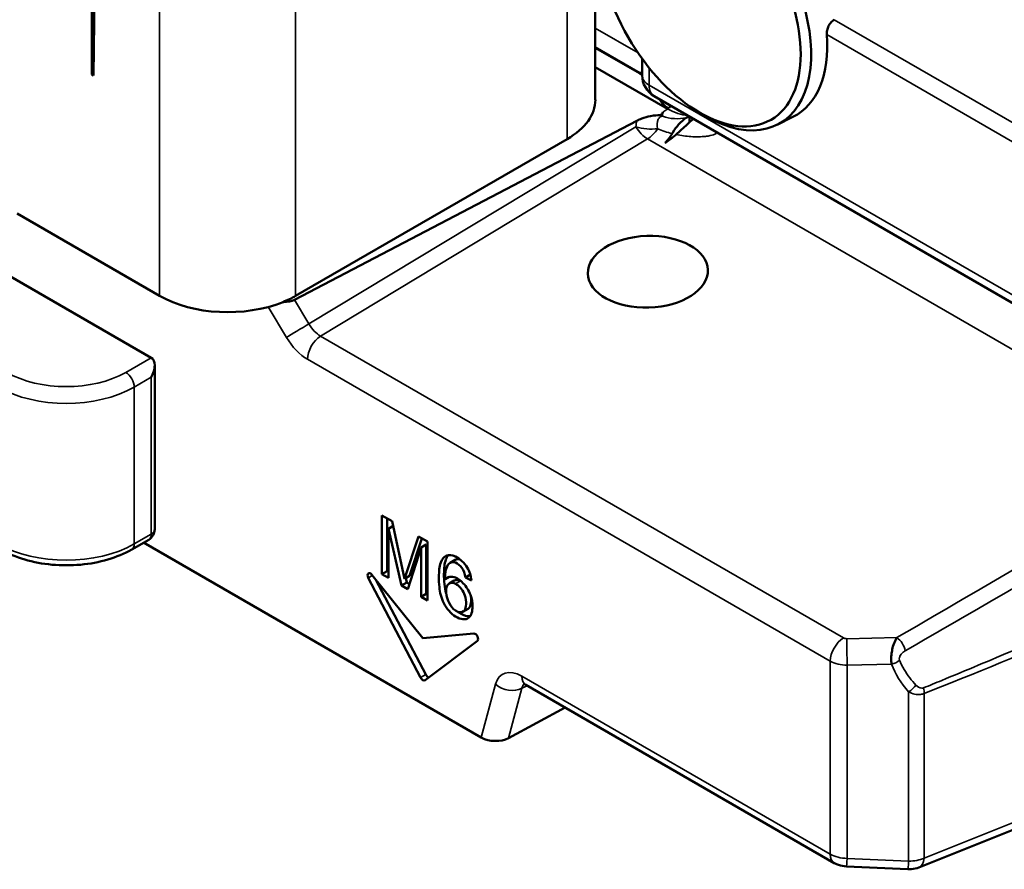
# Model space of a CAD drawing. Header units: millimetres. Extents: x 0 to 4638, y -120 to 1188.
# Tile 163 of 256: x 1386 to 1413, y 335 to 358. Entities that reach past the tile are written whole.
import ezdxf

# ---------------------------------------------------------------- set-up
doc = ezdxf.new("R2010")
doc.units = ezdxf.units.MM
doc.header["$LTSCALE"] = 2
doc.layers.add('Sichtbar (ISO)', color=7, linetype='Continuous', lineweight=50)
doc.layers.add('Sichtbar schmal (ISO)', color=7, linetype='Continuous', lineweight=35)

msp = doc.modelspace()

# ---------------------------------------------------------------- linework, layer by layer
at = {"layer": 'Sichtbar (ISO)'}
for p, q in [((1401.6473, 364.8808), (1401.6473, 356.1715)), ((1387.6669, 356.8792), (1387.6669, 360.4718)), ((1387.7141, 356.8519), (1387.7692, 360.4671)), ((1401.6473, 357.6162), (1402.874, 356.908)), ((1402.9466, 356.8523), (1402.9466, 357.3154)), ((1403.6544, 355.9226), (1401.6473, 357.0814)), ((1387.7149, 356.9069), (1387.6669, 356.8792)), ((1387.6669, 356.8792), (1387.7141, 356.8519)), ((1420.7028, 346.2158), (1403.28, 356.2749)), ((1404.3881, 355.9122), (1404.5211, 355.827)), ((1404.2639, 355.5523), (1404.2639, 355.7068)), ((1406.6942, 355.4783), (1407.1338, 355.6958)), ((1402.8035, 355.5916), (1393.2974, 350.6198)), ((1393.3238, 350.7282), (1400.8663, 355.0829)), ((1404.7943, 355.1697), (1404.7943, 355.1697)), ((1389.3169, 349.0136), (1382.0101, 353.2321)), ((1389.5526, 350.7282), (1385.5928, 353.0144)), ((1389.4145, 348.7978), (1389.4145, 344.2507)), ((1395.723, 343.0043), (1395.723, 344.6373)), ((1395.723, 344.6373), (1396.0044, 344.4748)), ((1395.8644, 344.5556), (1395.8644, 343.086)), ((1396.0044, 344.4748), (1396.3509, 342.8769)), ((1396.0331, 344.3427), (1395.9026, 344.2674)), ((1396.2703, 342.6883), (1395.9026, 344.2674)), ((1395.9026, 344.2674), (1395.9026, 342.9006)), ((1388.7764, 343.6898), (1389.2478, 343.962)), ((1389.1081, 343.8813), (1398.4818, 338.4694)), ((1396.3509, 342.8769), (1396.7356, 344.0527)), ((1396.8321, 343.997), (1396.4923, 342.9586)), ((1396.7356, 344.0527), (1396.9873, 343.9073)), ((1396.9873, 343.9073), (1396.9873, 342.2744)), ((1396.8077, 343.7449), (1396.4386, 342.5912)), ((1396.9491, 343.8265), (1396.8077, 343.7449)), ((1396.8077, 342.378), (1396.8077, 343.7449)), ((1396.9491, 343.8265), (1396.9491, 342.4597)), ((1397.6133, 343.3201), (1397.7547, 343.4017)), ((1395.8644, 343.086), (1395.723, 343.0043)), ((1395.8644, 343.086), (1395.9026, 343.0639)), ((1395.3448, 342.9028), (1396.798, 340.1336)), ((1396.8593, 341.2296), (1395.4468, 342.9868)), ((1396.9394, 340.2152), (1395.5568, 342.8501)), ((1395.9026, 342.9006), (1395.723, 343.0043)), ((1396.4117, 342.77), (1396.2703, 342.6883)), ((1396.4923, 342.9586), (1396.3509, 342.8769)), ((1396.3826, 342.8952), (1396.4117, 342.77)), ((1396.4117, 342.77), (1396.4827, 342.729)), ((1397.5885, 342.9268), (1397.4766, 342.8622)), ((1397.5899, 342.744), (1397.7313, 342.8257)), ((1398.1783, 342.993), (1398.0395, 342.9129)), ((1398.212, 342.8296), (1398.0395, 342.9129)), ((1396.4386, 342.5912), (1396.2703, 342.6883)), ((1396.9491, 342.4597), (1396.8077, 342.378)), ((1396.9873, 342.2744), (1396.8077, 342.378)), ((1396.9491, 342.4597), (1396.9873, 342.4377)), ((1397.9732, 341.9633), (1398.1146, 342.0449)), ((1396.8593, 341.2296), (1398.2718, 341.3558)), ((1398.3738, 341.154), (1396.9207, 340.0627)), ((1399.7166, 339.9309), (1408.2796, 334.987)), ((1400.8081, 339.3007), (1399.2364, 338.4545)), ((1410.6292, 334.8641), (1415.0969, 336.6552)), ((1408.6164, 334.8911), (1410.3208, 334.8136))]:
    msp.add_line(p, q, dxfattribs=at)
for centre, radius, start, end in [((1403.6133, 356.8523), 0.6667, 180, 240), ((1389.0812, 344.2507), 0.3333, 300, 0)]:
    msp.add_arc(centre, radius, start, end, dxfattribs=at)
for centre, major_axis, ratio in [((1404.5432, 359.0565), (1.9833, -3.4352), 0.5773503), ((1403.1054, 351.3988), (-1.6664, -0.0522), 0.5971344)]:
    msp.add_ellipse(centre, major_axis=major_axis, ratio=ratio, dxfattribs=at)
for centre, major_axis, ratio, start_param, end_param in [((1404.6845, 359.138), (-2.0886, 3.6175), 0.5773503, 2.3008553, 7.1239227), ((1405.1089, 359.3831), (2.1043, -3.6447), 0.5773503, 6.2461189, 7.1590251), ((1402.8757, 356.3606), (-0.3333, 0.5806), 0.5751918, 5.347914, 5.5025266), ((1398.9807, 356.1715), (2.6667, 0), 0.5773503, 5.4977871, 6.2831853), ((1403.7356, 356.4239), (0.3337, -0.5773), 0.5775808, 4.7847001, 5.3262599), ((1397.3175, 353.1932), (16.2107, 9.4308), 0.0753352, 5.1047781, 5.1097844), ((1403.4396, 355.413), (0.3333, 0.5774), 0.5773503, 4.2323118, 4.7353591), ((1391.4382, 351.8169), (-2.6667, 0), 0.5773503, 0.7853982, 2.1860919), ((1391.4382, 351.8169), (-2.6667, 0), 0.5773503, 2.1860919, 2.3561945), ((1392.7623, 350.9436), (-0.6585, 0.1874), 0.5092615, 2.0439195, 2.6489898), ((1389.0812, 348.6053), (-0.2357, -0.4082), 0.5773503, 1.5707963, 3.1415927), ((1395.4062, 342.929), (-0.0575, 0.0996), 0.5773503, 4.9741884, 7.7841685), ((1398.3125, 341.251), (-0.0575, 0.0996), 0.5773503, 3.2114058, 6.0213859), ((1396.8593, 340.1597), (0.0575, -0.0996), 0.5773503, 4.6425758, 6.3529985), ((1397.0008, 340.2414), (0.0575, -0.0996), 0.5773503, 4.6425758, 5.7584848), ((1398.8589, 338.6872), (-0.5428, 0.0163), 0.5766559, 0.8200586, 2.3571382), ((1410.4307, 335.3591), (0.1985, -0.495), 0.5683553, 6.2831699, 6.2831853)]:
    msp.add_ellipse(centre, major_axis=major_axis, ratio=ratio, start_param=start_param, end_param=end_param, dxfattribs=at)
for points, knots in [([(1408.0727, 357.9823), (1408.07, 358.0176), (1408.0728, 358.0586), (1408.0906, 358.1423), (1408.1059, 358.185), (1408.1434, 358.2597), (1408.1682, 358.2968), (1408.2229, 358.3566), (1408.2524, 358.3801), (1408.2814, 358.3965)], [0.227231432, 0.227231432, 0.227231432, 0.227231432, 0.245889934, 0.245889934, 0.264784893, 0.264784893, 0.283547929, 0.283547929, 0.301012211, 0.301012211, 0.301012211, 0.301012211]), ([(1402.8035, 355.5916), (1402.845, 355.6133), (1402.8895, 355.6332), (1403.0126, 355.6797), (1403.0954, 355.703), (1403.2884, 355.7405), (1403.3741, 355.7462), (1403.4469, 355.7511), (1403.4625, 355.7522), (1403.4776, 355.7548), (1403.4811, 355.7557), (1403.4868, 355.7579), (1403.4891, 355.7591), (1403.4933, 355.7623), (1403.4952, 355.7643), (1403.4994, 355.7706), (1403.5015, 355.7755), (1403.5058, 355.7876), (1403.5081, 355.7953), (1403.511, 355.8043)], [-0.11388999, -0.11388999, -0.11388999, -0.11388999, -0.10006316, -0.10006316, -0.07758031, -0.07758031, -0.04994857, -0.04994857, -0.03754153, -0.03754153, -0.03261855, -0.03261855, -0.02804547, -0.02804547, -0.02299735, -0.02299735, -0.01523708, -0.01523708, -0.00660933, -0.00660933, -0.00660933, -0.00660933]), ([(1403.5189, 355.8271), (1403.5062, 355.7947), (1403.4999, 355.7606), (1403.5009, 355.7274), (1403.5009, 355.7272), (1403.5009, 355.727), (1403.5009, 355.7268)], [0, 0, 0, 0, 0.97117095, 0.97117095, 0.97117095, 0.97703605, 0.97703605, 0.97703605, 0.97703605]), ([(1404.1729, 355.671), (1404.0994, 355.6251), (1404.0264, 355.5608), (1403.9012, 355.4207), (1403.8471, 355.3469), (1403.7936, 355.257), (1403.7869, 355.2455), (1403.7804, 355.2339)], [-0.094068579, -0.094068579, -0.094068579, -0.094068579, -0.047091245, -0.047091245, -0.005991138, -0.005991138, 0, 0, 0, 0]), ([(1403.8908, 355.2086), (1403.9899, 355.2967), (1404.0949, 355.3957), (1404.2481, 355.5381), (1404.3018, 355.5875), (1404.3597, 355.6376), (1404.3646, 355.6418), (1404.3694, 355.6459)], [0.000000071, 0.000000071, 0.000000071, 0.000000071, 0.062426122, 0.062426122, 0.094595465, 0.094595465, 0.097524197, 0.097524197, 0.097524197, 0.097524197]), ([(1403.8908, 355.2086), (1403.8737, 355.1934), (1403.8563, 355.1785), (1403.7751, 355.1112), (1403.7011, 355.0564), (1403.6124, 354.9962), (1403.5967, 354.9858), (1403.5813, 354.9756)], [0.542393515, 0.542393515, 0.542393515, 0.542393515, 0.552856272, 0.552856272, 0.590959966, 0.590959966, 0.599130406, 0.599130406, 0.599130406, 0.599130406]), ([(1385.1433, 343.6898), (1385.3422, 343.575), (1385.5663, 343.4816), (1386.0466, 343.3404), (1386.3027, 343.2925), (1386.8262, 343.2447), (1387.0935, 343.2447), (1387.6169, 343.2925), (1387.8731, 343.3404), (1388.3533, 343.4816), (1388.5775, 343.575), (1388.7764, 343.6898)], [4.712389, 4.712389, 4.712389, 4.712389, 5.0265482, 5.0265482, 5.3407075, 5.3407075, 5.6548668, 5.6548668, 5.969026, 5.969026, 6.2831853, 6.2831853, 6.2831853, 6.2831853]), ([(1397.4766, 342.8622), (1397.5624, 342.9386), (1397.7136, 342.9676), (1398.0083, 342.7553), (1398.2019, 342.4334), (1398.2608, 342.0645), (1398.1686, 341.7169), (1397.7751, 341.7505), (1397.4019, 342.1799), (1397.3091, 342.6095), (1397.2989, 342.9836), (1397.3252, 343.3211), (1397.4869, 343.5598), (1397.7836, 343.5235), (1398.1145, 343.2238), (1398.194, 342.9647), (1398.212, 342.8296)], [0, 0, 0, 0, 0.079238, 0.1297128, 0.1917118, 0.2498207, 0.3284769, 0.4210033, 0.5043208, 0.5845023, 0.6411214, 0.727325, 0.7943296, 0.8569638, 0.9362611, 1, 1, 1, 1]), ([(1397.5662, 343.5337), (1397.5383, 343.4993), (1397.4626, 343.3522), (1397.4403, 343.0653), (1397.4489, 342.7495), (1397.4822, 342.5575), (1397.5068, 342.4722)], [0.23714805, 0.23714805, 0.23714805, 0.23714805, 0.27267495, 0.35887856, 0.41549767, 0.46089095, 0.46089095, 0.46089095, 0.46089095]), ([(1397.4766, 342.8622), (1397.4706, 342.9628), (1397.4871, 343.1198), (1397.5642, 343.321), (1397.7429, 343.3721), (1397.9683, 343.1786), (1398.0242, 343.0193), (1398.0395, 342.9129)], [0, 0, 0, 0, 0.2313274, 0.4207441, 0.632941, 0.8028492, 1, 1, 1, 1]), ([(1397.7651, 341.9918), (1397.6957, 342.0384), (1397.5752, 342.1888), (1397.4985, 342.4454), (1397.4974, 342.6633), (1397.5971, 342.766), (1397.6966, 342.7666), (1397.7511, 342.7436), (1397.7651, 342.7365)], [0, 0, 0, 0, 0.2256134, 0.4140819, 0.644493, 0.8161741, 0.9541526, 1, 1, 1, 1]), ([(1397.9066, 342.8181), (1397.8926, 342.8253), (1397.838, 342.8483), (1397.7773, 342.8479), (1397.7385, 342.8298), (1397.7313, 342.8257)], [0, 0, 0, 0, 0.04584742, 0.18382589, 0.21684486, 0.21684486, 0.21684486, 0.21684486]), ([(1397.7651, 342.7365), (1397.7931, 342.7227), (1397.8605, 342.6785), (1397.9732, 342.551), (1398.0626, 342.333), (1398.0675, 342.1201), (1397.9968, 341.9276), (1397.848, 341.9363), (1397.7651, 341.9918)], [0, 0, 0, 0, 0.0828577, 0.2106127, 0.3654522, 0.5790127, 0.7505698, 1, 1, 1, 1]), ([(1398.1146, 342.0449), (1398.12, 342.048), (1398.1635, 342.0779), (1398.2035, 342.1868), (1398.2056, 342.3153), (1398.195, 342.3822)], [0.22635955, 0.22635955, 0.22635955, 0.22635955, 0.24943018, 0.42098728, 0.58527677, 0.58527677, 0.58527677, 0.58527677]), ([(1397.8421, 341.9547), (1397.8634, 341.9377), (1397.9758, 341.8569), (1398.0911, 341.8261), (1398.1686, 341.8358)], [0.5645565, 0.5645565, 0.5645565, 0.5645565, 0.578996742, 0.639900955, 0.639900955, 0.639900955, 0.639900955]), ([(1409.871, 340.5037), (1409.8658, 340.5364), (1409.8625, 340.5721), (1409.8613, 340.6095), (1409.86, 340.647), (1409.8609, 340.6866), (1409.8637, 340.7266), (1409.8664, 340.7638), (1409.8708, 340.8017), (1409.8767, 340.839), (1409.8851, 340.8923), (1409.8968, 340.9452), (1409.9108, 340.9944), (1409.9292, 341.0596), (1409.9522, 341.1202), (1409.9768, 341.1706), (1409.9898, 341.1971), (1410.0035, 341.2212), (1410.0174, 341.2424)], [0, 0, 0, 0, 0.1425599, 0.1425599, 0.1425599, 0.2858768, 0.2858768, 0.2858768, 0.4192117, 0.4192117, 0.4192117, 0.6110055, 0.6110055, 0.6110055, 0.8670295, 0.8670295, 0.8670295, 1, 1, 1, 1]), ([(1399.7166, 339.9309), (1399.6933, 339.9443), (1399.6743, 339.9524), (1399.651, 339.9602), (1399.6455, 339.9608), (1399.6455, 339.9608)], [0, 0, 0, 0, 0.022323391, 0.022323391, 0.04282615, 0.04282615, 0.04282615, 0.04282615]), ([(1408.6164, 334.8911), (1408.5426, 334.8944), (1408.4685, 334.9085), (1408.3578, 334.947), (1408.3176, 334.9651), (1408.2796, 334.987)], [0, 0, 0, 0, 0.033216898, 0.033216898, 0.053094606, 0.053094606, 0.053094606, 0.053094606]), ([(1410.6292, 334.8641), (1410.5618, 334.8371), (1410.4892, 334.8209), (1410.3846, 334.8127), (1410.3526, 334.8122), (1410.3208, 334.8136)], [0, 0, 0, 0, 0.032974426, 0.032974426, 0.047318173, 0.047318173, 0.047318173, 0.047318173])]:
    msp.add_open_spline(points, degree=3, knots=knots, dxfattribs=at)
for points in [[(1403.6953, 355.9532), (1403.7066, 355.9631), (1403.7176, 355.9731), (1403.7282, 355.9834)], [(1397.8844, 343.4154), (1397.8353, 343.4296), (1397.7909, 343.4226), (1397.7547, 343.4017)], [(1397.9155, 342.8136), (1397.9126, 342.8151), (1397.9096, 342.8167), (1397.9066, 342.8181)]]:
    msp.add_open_spline(points, degree=3, dxfattribs=at)
at = {"layer": 'Sichtbar schmal (ISO)'}
for p, q in [((1400.8663, 355.0829), (1400.8663, 363.7922)), ((1389.5526, 350.7282), (1389.5526, 359.4375)), ((1393.3238, 359.4375), (1393.3238, 350.7282)), ((1408.2814, 358.3965), (1419.5773, 351.8748)), ((1401.6473, 358.1616), (1402.8328, 357.4772)), ((1419.3498, 351.4715), (1408.0727, 357.9823)), ((1402.8936, 356.9225), (1401.6473, 357.642)), ((1403.1419, 357.06), (1403.1419, 356.5801)), ((1402.874, 356.908), (1402.8936, 356.9225)), ((1403.1419, 356.5801), (1420.5648, 346.521)), ((1403.4499, 356.1714), (1403.45, 356.1713)), ((1403.5189, 355.8271), (1403.6562, 355.9216)), ((1403.7421, 356.0027), (1403.7498, 355.9982)), ((1404.2001, 355.7382), (1404.201, 355.7377)), ((1393.6976, 349.9508), (1402.7725, 355.4218)), ((1403.097, 355.0858), (1394.0213, 349.6143)), ((1418.5162, 346.1835), (1403.097, 355.0858)), ((1405.0183, 355.2659), (1405.0183, 355.2658)), ((1393.074, 349.5742), (1392.5669, 350.422)), ((1393.2974, 350.6198), (1393.6976, 349.9508)), ((1394.0213, 349.6143), (1408.5332, 341.2358)), ((1388.6098, 348.6053), (1389.3169, 349.0136)), ((1408.1692, 340.5905), (1393.6573, 348.9689)), ((1389.3169, 348.4693), (1388.8455, 348.1971)), ((1389.3169, 344.1146), (1389.3169, 348.4693)), ((1388.8455, 348.1971), (1388.8455, 343.8424)), ((1388.8455, 343.8424), (1389.3169, 344.1146)), ((1395.4606, 342.9697), (1395.3448, 342.9028)), ((1397.7651, 342.7365), (1397.9066, 342.8181)), ((1408.6274, 341.2144), (1410.0174, 341.2424)), ((1408.1692, 335.2312), (1408.1692, 340.5905)), ((1409.871, 340.5037), (1408.6406, 340.4789)), ((1408.6406, 340.4789), (1408.6406, 335.1159)), ((1396.9394, 340.2152), (1396.798, 340.1336)), ((1399.6062, 340.175), (1408.1692, 335.2312)), ((1398.4818, 338.4694), (1398.8785, 339.9492)), ((1399.607, 339.8367), (1399.2364, 338.4545)), ((1399.7571, 339.9076), (1399.607, 339.8367)), ((1410.345, 335.0385), (1410.345, 339.7403)), ((1410.7735, 339.6927), (1410.7735, 335.1232)), ((1415.2413, 336.9143), (1410.7735, 335.1232)), ((1410.345, 335.0385), (1408.6406, 335.1159))]:
    msp.add_line(p, q, dxfattribs=at)
for centre, major_axis, ratio, start_param, end_param in [((1402.8731, 357.1817), (0.1667, 0.2887), 0.5773503, 4.0142573, 4.2443999), ((1402.8757, 356.3606), (-0.3001, 0.6025), 0.584191, 5.4232493, 5.5384671), ((1403.6133, 356.8523), (-0.6667, 0), 0.5773503, 0, 0.7853982), ((1403.6133, 356.8523), (-0.3333, -0.5774), 0.5773503, 5.4977871, 6.2831853), ((1403.6562, 357.5546), (-1.0273, 1.7192), 0.585627, 2.3450443, 2.7430571), ((1403.7321, 355.0774), (0.5622, -1.0067), 0.7793085, 3.814556, 3.9829296), ((1403.0806, 355.6203), (0.6634, -0.066), 0.3789166, 4.2674699, 5.2128211), ((1403.0806, 355.6203), (0.3442, -0.5709), 0.5495696, 4.7287611, 5.4868993), ((1403.0806, 355.6203), (-0.3333, -0.5774), 0.5773503, 0.8203047, 1.4653606), ((1393.4511, 349.792), (-0.4577, -0.2738), 0.0218698, 4.1306999, 5.6675364), ((1394.0348, 350.1668), (-0.3234, 0.5833), 0.599783, 1.608962, 2.3671001), ((1394.0345, 349.1867), (-0.2667, -0.4619), 0.5773503, 3.9618974, 5.4977871), ((1393.6577, 349.9491), (0.5996, -1.0396), 0.5776028, 4.7399614, 5.4980995), ((1386.9598, 349.5579), (2.3333, 0), 0.5773503, 3.9269908, 5.4977871), ((1388.6098, 348.3332), (-0.1667, 0.2887), 0.5773503, 3.9269908, 5.4977871), ((1386.9598, 349.2857), (-2.6667, 0), 0.5773503, 0.7853982, 2.3561945), ((1194.4402, 207.8311), (261.5215, 158.8725), 0.0122172, 0.5343556, 0.5944157), ((1195.8111, 206.9815), (-264.2709, -161.0387), 0.0154228, 3.6990985, 3.7564471), ((1389.0812, 344.2507), (0.3333, 0), 0.5773503, 5.4977871, 6.2831853), ((1389.0812, 344.2507), (0.1667, -0.2887), 0.5773503, 0, 0.7853982), ((1386.9598, 344.9311), (2.6667, 0), 0.5773503, 3.9269908, 5.4977871), ((1388.6098, 343.9785), (0.1667, -0.2887), 0.5773503, 0, 0.7853982), ((1430.4826, 350.8117), (-26.9778, -13.1467), 0.0689073, 0.7186849, 0.9372376), ((1408.5463, 340.8082), (0.2667, 0.4619), 0.5773503, 0.8203047, 2.3561945), ((1408.6274, 341.2941), (-0.1333, -0.0042), 0.5971344, 0.7666829, 1.5520811), ((1408.6406, 340.7868), (-0.0108, 0.5332), 0.014252, 0.6400162, 2.1861324), ((1410.0256, 340.9752), (0.1679, -0.288), 0.5393759, 0.9392471, 2.3533052), ((1408.6406, 340.8665), (0.6667, 0.0041), 0.5813683, 3.9234497, 4.7088478), ((1409.871, 340.6961), (0.3118, 0.1178), 0.5516879, 4.5068603, 5.2792929), ((1399.607, 339.3009), (-0.5321, 0.9271), 0.5767195, 5.5013147, 6.8083989), ((1415.1957, 341.1736), (-5.4498, 0), 0.5769981, 0.2146769, 0.4732795), ((1399.9833, 340.3928), (-0.2667, -0.4619), 0.5773503, 5.4977871, 6.2831853), ((1399.2557, 340.167), (-0.5151, 0.1381), 0.707169, 0.9554411, 2.4925207), ((1399.9841, 339.5187), (0.2995, -0.4465), 0.5368593, 3.2042442, 3.6320993), ((1410.345, 339.9327), (-0.2493, -0.2213), 0.4675046, 1.1774939, 2.0292708), ((1410.5593, 339.8401), (0.122, -0.3102), 0.5720538, 0.8672775, 1.3754522), ((1408.6406, 335.4948), (0.6666, -0.0089), 0.5681933, 3.9346165, 4.7200146), ((1408.5463, 335.4489), (-0.2667, -0.4619), 0.5773503, 5.4977871, 6.2831693), ((1408.6406, 335.4239), (-0.0242, -0.5328), 0.0320802, 0, 0.9560453), ((1410.345, 335.4173), (0.6666, -0.0089), 0.5681933, 4.7200146, 5.4181463), ((1410.4307, 335.3591), (0.1985, -0.495), 0.5683553, 0, 0.8636075), ((1410.345, 335.3464), (-0.0242, -0.5328), 0.0320802, 0, 0.9560453)]:
    msp.add_ellipse(centre, major_axis=major_axis, ratio=ratio, start_param=start_param, end_param=end_param, dxfattribs=at)
for points, knots in [([(1403.6953, 355.9532), (1403.6197, 355.9682), (1403.5831, 356.0034), (1403.5486, 356.0421), (1403.5114, 356.0839), (1403.476, 356.1307), (1403.4443, 356.1801)], [0, 0, 0, 0, 0.41963755, 0.41963755, 0.41963755, 0.87584394, 0.87584394, 0.87584394, 0.87584394]), ([(1403.501, 355.7244), (1403.4819, 355.717), (1403.4644, 355.707), (1403.4493, 355.6956), (1403.4255, 355.6777), (1403.4073, 355.6552), (1403.3944, 355.6309), (1403.3539, 355.5547), (1403.3581, 355.4611), (1403.3769, 355.3681)], [0, 0, 0, 0, 0.13323464, 0.13323464, 0.13323464, 0.3425681, 0.3425681, 0.3425681, 0.99983418, 0.99983418, 0.99983418, 0.99983418]), ([(1403.501, 355.7244), (1403.5053, 355.7248), (1403.5098, 355.7228), (1403.5143, 355.7208), (1403.6136, 355.6775), (1403.7281, 355.6553), (1403.843, 355.6496), (1403.9528, 355.6442), (1404.0649, 355.6529), (1404.1729, 355.671)], [0, 0, 0, 0, 0.0223074, 0.0223074, 0.0223074, 0.5219988, 0.5219988, 0.5219988, 1, 1, 1, 1]), ([(1405.0115, 355.2752), (1405.0185, 355.2712), (1405.02, 355.2647), (1405.0164, 355.2574), (1405.0109, 355.2458), (1404.9929, 355.2317), (1404.9653, 355.2185), (1404.9539, 355.2131), (1404.9408, 355.2078), (1404.9266, 355.2028), (1404.8735, 355.1842), (1404.8027, 355.1689), (1404.7241, 355.1592), (1404.7204, 355.1588), (1404.7168, 355.1584), (1404.7131, 355.1579), (1404.5895, 355.1437), (1404.4465, 355.142), (1404.2992, 355.1522), (1404.1662, 355.1614), (1404.0283, 355.1801), (1403.8908, 355.2086)], [0, 0, 0, 0, 0.07739674, 0.07739674, 0.07739674, 0.19846542, 0.19846542, 0.19846542, 0.24862542, 0.24862542, 0.24862542, 0.43579919, 0.43579919, 0.43579919, 0.44445986, 0.44445986, 0.44445986, 0.73634334, 0.73634334, 0.73634334, 0.99999997, 0.99999997, 0.99999997, 0.99999997]), ([(1410.757, 339.8484), (1410.9261, 339.9172), (1411.0952, 339.9864), (1411.2642, 340.0559), (1411.9407, 340.3343), (1412.6174, 340.6187), (1413.2943, 340.9077), (1413.9308, 341.1793), (1414.5674, 341.4551), (1415.2041, 341.7342)], [0, 0, 0, 0, 0.1141372, 0.1141372, 0.1141372, 0.5707089, 0.5707089, 0.5707089, 1, 1, 1, 1]), ([(1410.2501, 340.8783), (1410.2363, 340.8703), (1410.2226, 340.8613), (1410.2093, 340.8513), (1410.1853, 340.8333), (1410.1619, 340.8119), (1410.1414, 340.7867), (1410.1278, 340.77), (1410.1151, 340.7513), (1410.1049, 340.7311), (1410.0985, 340.7186), (1410.0931, 340.705), (1410.0896, 340.6914), (1410.0827, 340.664), (1410.0847, 340.636), (1410.0933, 340.6143)], [0, 0, 0, 0, 0.1603355, 0.1603355, 0.1603355, 0.4491146, 0.4491146, 0.4491146, 0.6410402, 0.6410402, 0.6410402, 0.7606255, 0.7606255, 0.7606255, 1, 1, 1, 1]), ([(1410.0933, 340.6143), (1410.1622, 340.442), (1410.2597, 340.2768), (1410.3778, 340.124), (1410.4304, 340.056), (1410.4875, 339.9898), (1410.5481, 339.9261)], [0, 0, 0, 0, 0.6919615, 0.6919615, 0.6919615, 1, 1, 1, 1]), ([(1410.5481, 339.9261), (1410.5933, 339.8786), (1410.6491, 339.8391), (1410.7089, 339.839), (1410.7252, 339.8389), (1410.7416, 339.8421), (1410.757, 339.8484)], [0, 0, 0, 0, 0.7862468, 0.7862468, 0.7862468, 1, 1, 1, 1]), ([(1410.7735, 339.6927), (1410.743, 339.6793), (1410.7101, 339.6701), (1410.6762, 339.6654), (1410.6367, 339.6599), (1410.5953, 339.6604), (1410.5542, 339.6663), (1410.4965, 339.6745), (1410.4383, 339.6935), (1410.3833, 339.7202), (1410.3704, 339.7264), (1410.3576, 339.7332), (1410.345, 339.7403)], [0, 0, 0, 0, 0.2383806, 0.2383806, 0.2383806, 0.5167726, 0.5167726, 0.5167726, 0.9085527, 0.9085527, 0.9085527, 1, 1, 1, 1])]:
    msp.add_open_spline(points, degree=3, knots=knots, dxfattribs=at)
msp.add_open_spline([(1403.7804, 355.2339), (1403.6429, 355.2681), (1403.5071, 355.3125), (1403.3769, 355.3681)], degree=3, dxfattribs=at)

doc.saveas('drawing.dxf')
